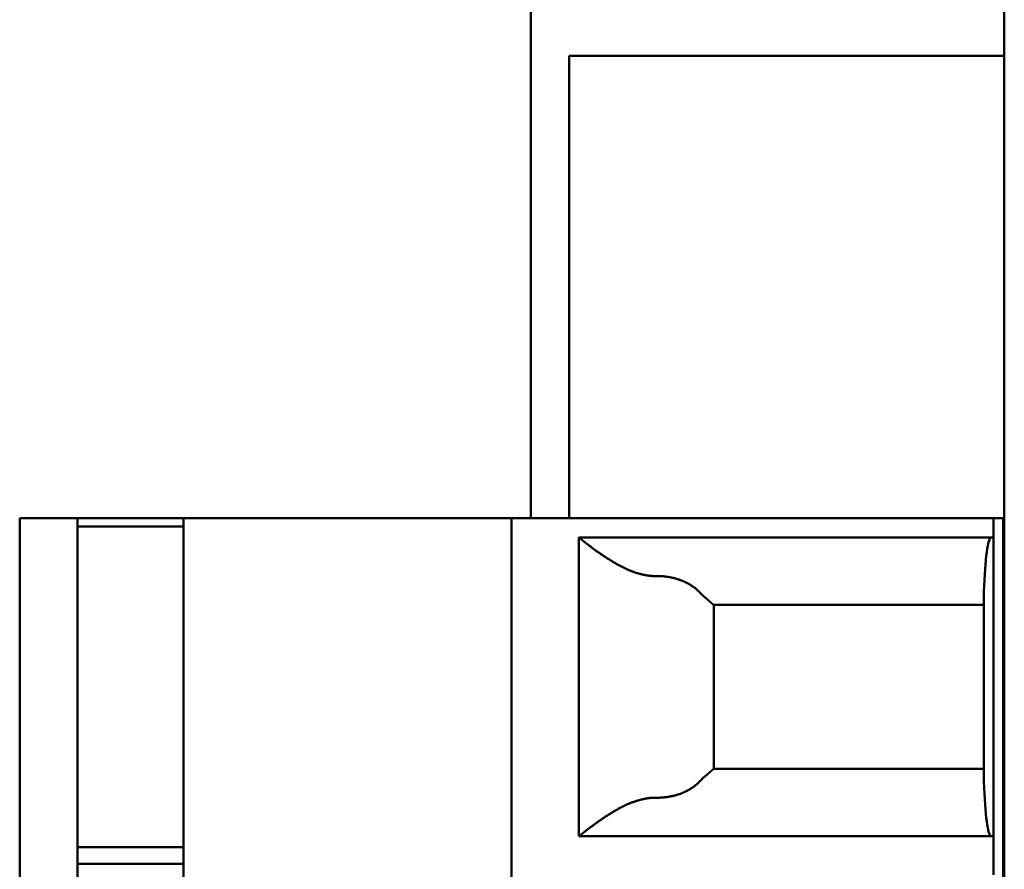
# Model space of a CAD drawing. Header units: inches. Extents: x 2.2 to 39.6, y -5.4 to 27.4.
# Tile 48 of 62: x 22.018 to 22.42, y 12.646 to 12.994. Entities that reach past the tile are written whole.
import ezdxf

# ---------------------------------------------------------------- set-up
doc = ezdxf.new("R2010")
doc.units = ezdxf.units.IN
doc.header["$MEASUREMENT"] = 0
doc.layers.add('Visible Edges(ANSI)', color=7, linetype='Continuous', lineweight=50)

msp = doc.modelspace()

# ---------------------------------------------------------------- linework, layer by layer
at = {"layer": 'Visible Edges(ANSI)'}
for p, q in [((22.42048, 15.7627), (22.42048, 5.37273)), ((22.22712, 12.78983), (22.22712, 13.19732)), ((22.24283, 12.94731), (22.24283, 12.97881)), ((22.42048, 12.97881), (22.24283, 12.97881)), ((22.24283, 12.82133), (22.24283, 12.94731)), ((22.24283, 12.82133), (22.24283, 12.78983)), ((22.01842, 12.23078), (22.01842, 12.78983)), ((22.02629, 12.78983), (22.04204, 12.78983)), ((22.04204, 12.78983), (22.0381, 12.78983)), ((22.04204, 12.23078), (22.04204, 12.78983)), ((22.04204, 12.78983), (22.08535, 12.78983)), ((22.24283, 12.78983), (22.08535, 12.78983)), ((22.21921, 12.78983), (22.08535, 12.78983)), ((22.08535, 12.23078), (22.08535, 12.78983)), ((22.21921, 12.23078), (22.21921, 12.78983)), ((22.22708, 12.78983), (22.41606, 12.78983)), ((22.41606, 12.78983), (22.41999, 12.78983)), ((22.41606, 12.78196), (22.41606, 12.78983)), ((22.41999, 12.78983), (22.42048, 12.78983)), ((22.41999, 12.78983), (22.41999, 12.23078)), ((22.04204, 12.78642), (22.08535, 12.78642)), ((22.24676, 12.65991), (22.24676, 12.78196)), ((22.24676, 12.78196), (22.41606, 12.78196)), ((22.41606, 12.78196), (22.41606, 12.65991)), ((22.41212, 12.68212), (22.41212, 12.75975)), ((22.41212, 12.7544), (22.30187, 12.7544)), ((22.30188, 12.7544), (22.30188, 12.68747)), ((22.30187, 12.68747), (22.41212, 12.68747)), ((22.41606, 12.65991), (22.24676, 12.65991)), ((22.41606, 12.64416), (22.41606, 12.65991)), ((22.08535, 12.65545), (22.04204, 12.65545)), ((22.08535, 12.64862), (22.04204, 12.64862))]:
    msp.add_line(p, q, dxfattribs=at)
for centre, major_axis, ratio, start_param, end_param in [((22.02629, 12.78983), (-0.00787, 0), 0.00001, 6.283151, 7.853982), ((22.0381, 12.78983), (-0.00787, 0), 0.00001, 4.712358, 6.283123), ((22.22708, 12.78983), (-0.00787, 0), 0.00001, 6.283151, 7.853982), ((22.41507, 12.74259), (0, 0.03937), 0.083333, 6.283184, 7.402954), ((22.41507, 12.69928), (0, 0.03937), 0.083333, 2.021821, 3.141591)]:
    msp.add_ellipse(centre, major_axis=major_axis, ratio=ratio, start_param=start_param, end_param=end_param, dxfattribs=at)
for points, knots in [([(22.27848, 12.76621), (22.27834, 12.76621), (22.27819, 12.76621), (22.27805, 12.76621), (22.2779, 12.76621), (22.27776, 12.76621), (22.27761, 12.76622), (22.27747, 12.76622), (22.27732, 12.76623), (22.27718, 12.76623), (22.27703, 12.76624), (22.27689, 12.76625), (22.27674, 12.76626), (22.2766, 12.76627), (22.27645, 12.76628), (22.2763, 12.76629), (22.27616, 12.7663), (22.27601, 12.76632), (22.27586, 12.76633), (22.27572, 12.76634), (22.27557, 12.76636), (22.27542, 12.76638), (22.27527, 12.7664), (22.27513, 12.76642), (22.27498, 12.76644), (22.27483, 12.76646), (22.27468, 12.76648), (22.27453, 12.7665), (22.27438, 12.76652), (22.27423, 12.76655), (22.27408, 12.76658), (22.27393, 12.7666), (22.27378, 12.76663), (22.27362, 12.76666), (22.27347, 12.76669), (22.27332, 12.76672), (22.27317, 12.76675), (22.27301, 12.76678), (22.27286, 12.76682), (22.2727, 12.76685), (22.27255, 12.76689), (22.27239, 12.76693), (22.27223, 12.76697), (22.27208, 12.767), (22.27192, 12.76705), (22.27176, 12.76709), (22.2716, 12.76713), (22.27144, 12.76717), (22.27128, 12.76722), (22.27112, 12.76726), (22.27096, 12.76731), (22.27079, 12.76736), (22.27063, 12.76741), (22.27047, 12.76746), (22.2703, 12.76751), (22.27014, 12.76757), (22.26997, 12.76762), (22.2698, 12.76768), (22.26964, 12.76773), (22.26947, 12.76779), (22.2693, 12.76785), (22.26913, 12.76791), (22.26896, 12.76797), (22.26879, 12.76804), (22.26862, 12.7681), (22.26844, 12.76817), (22.26827, 12.76823), (22.2681, 12.7683), (22.26792, 12.76837), (22.26774, 12.76844), (22.26757, 12.76852), (22.26739, 12.76859), (22.26721, 12.76866), (22.26704, 12.76874), (22.26686, 12.76882), (22.26668, 12.7689), (22.2665, 12.76898), (22.26632, 12.76906), (22.26613, 12.76914), (22.26595, 12.76922), (22.26577, 12.76931), (22.26559, 12.76939), (22.2654, 12.76948), (22.26522, 12.76957), (22.26504, 12.76966), (22.26485, 12.76975), (22.26467, 12.76984), (22.26448, 12.76993), (22.26429, 12.77003), (22.26411, 12.77012), (22.26392, 12.77022), (22.26374, 12.77032), (22.26355, 12.77042), (22.26336, 12.77051), (22.26318, 12.77061), (22.26299, 12.77072), (22.2628, 12.77082), (22.26261, 12.77092), (22.26243, 12.77102), (22.26224, 12.77113), (22.26206, 12.77123), (22.26187, 12.77134), (22.26168, 12.77144), (22.2615, 12.77155), (22.26131, 12.77166), (22.26113, 12.77177), (22.26094, 12.77188), (22.26076, 12.77198), (22.26058, 12.77209), (22.2604, 12.7722), (22.26021, 12.77231), (22.26003, 12.77242), (22.25985, 12.77253), (22.25967, 12.77265), (22.25949, 12.77276), (22.25932, 12.77287), (22.25914, 12.77298), (22.25896, 12.77309), (22.25879, 12.7732), (22.25861, 12.77331), (22.25844, 12.77342), (22.25827, 12.77353), (22.25809, 12.77365), (22.25793, 12.77376), (22.25776, 12.77387), (22.25759, 12.77398), (22.25742, 12.77409), (22.25726, 12.7742), (22.25709, 12.77431), (22.25693, 12.77442), (22.25677, 12.77452), (22.25661, 12.77463), (22.25645, 12.77474), (22.25629, 12.77485), (22.25613, 12.77495), (22.25598, 12.77506), (22.25582, 12.77517), (22.25567, 12.77527), (22.25552, 12.77538), (22.25537, 12.77548), (22.25522, 12.77558), (22.25507, 12.77569), (22.25493, 12.77579), (22.25478, 12.77589), (22.25464, 12.77599), (22.2545, 12.77609), (22.25436, 12.77619), (22.25422, 12.77629), (22.25408, 12.77639), (22.25395, 12.77649), (22.25381, 12.77658), (22.25368, 12.77668), (22.25355, 12.77677), (22.25342, 12.77687), (22.25329, 12.77696), (22.25316, 12.77705), (22.25304, 12.77714), (22.25291, 12.77724), (22.25279, 12.77733), (22.25267, 12.77741), (22.25255, 12.7775), (22.25243, 12.77759), (22.25231, 12.77768), (22.2522, 12.77776), (22.25208, 12.77785), (22.25197, 12.77793), (22.25186, 12.77801), (22.25175, 12.7781), (22.25164, 12.77818), (22.25153, 12.77826), (22.25142, 12.77834), (22.25132, 12.77842), (22.25122, 12.7785), (22.25111, 12.77857), (22.25101, 12.77865), (22.25091, 12.77872), (22.25082, 12.7788), (22.25072, 12.77887), (22.25062, 12.77894), (22.25053, 12.77902), (22.25044, 12.77909), (22.25034, 12.77916), (22.25025, 12.77922), (22.25017, 12.77929), (22.25008, 12.77936), (22.24999, 12.77943), (22.24991, 12.77949), (22.24982, 12.77956), (22.24974, 12.77962), (22.24966, 12.77968), (22.24958, 12.77974), (22.2495, 12.7798), (22.24942, 12.77986), (22.24935, 12.77992), (22.24927, 12.77998), (22.2492, 12.78004), (22.24912, 12.7801), (22.24905, 12.78015), (22.24898, 12.78021), (22.24891, 12.78026), (22.24885, 12.78031), (22.24878, 12.78036), (22.24871, 12.78042), (22.24865, 12.78047), (22.24859, 12.78051), (22.24852, 12.78056), (22.24846, 12.78061), (22.2484, 12.78066), (22.24835, 12.7807), (22.24829, 12.78075), (22.24823, 12.78079), (22.24818, 12.78084), (22.24812, 12.78088), (22.24807, 12.78092), (22.24802, 12.78096), (22.24797, 12.781), (22.24792, 12.78104), (22.24787, 12.78108), (22.24782, 12.78112), (22.24778, 12.78115), (22.24773, 12.78119), (22.24769, 12.78122), (22.24764, 12.78126), (22.2476, 12.78129), (22.24756, 12.78132), (22.24752, 12.78135), (22.24748, 12.78139), (22.24744, 12.78142), (22.24741, 12.78144), (22.24737, 12.78147), (22.24734, 12.7815), (22.2473, 12.78153), (22.24727, 12.78155), (22.24724, 12.78158), (22.24721, 12.7816), (22.24718, 12.78163), (22.24715, 12.78165), (22.24712, 12.78167), (22.2471, 12.78169), (22.24707, 12.78171), (22.24705, 12.78173), (22.24702, 12.78175), (22.247, 12.78177), (22.24698, 12.78178), (22.24696, 12.7818), (22.24694, 12.78182), (22.24692, 12.78183), (22.24691, 12.78184), (22.24689, 12.78186), (22.24688, 12.78187), (22.24686, 12.78188), (22.24685, 12.78189), (22.24684, 12.7819), (22.24682, 12.78191), (22.24681, 12.78192), (22.2468, 12.78192), (22.2468, 12.78193), (22.24679, 12.78194), (22.24678, 12.78194), (22.24678, 12.78195), (22.24677, 12.78195), (22.24677, 12.78195), (22.24677, 12.78196), (22.24676, 12.78196), (22.24676, 12.78196)], [0, 0, 0, 0, 0.011364, 0.011364, 0.011364, 0.022727, 0.022727, 0.022727, 0.034091, 0.034091, 0.034091, 0.045455, 0.045455, 0.045455, 0.056818, 0.056818, 0.056818, 0.068182, 0.068182, 0.068182, 0.079545, 0.079545, 0.079545, 0.090909, 0.090909, 0.090909, 0.102273, 0.102273, 0.102273, 0.113636, 0.113636, 0.113636, 0.125, 0.125, 0.125, 0.136364, 0.136364, 0.136364, 0.147727, 0.147727, 0.147727, 0.159091, 0.159091, 0.159091, 0.170455, 0.170455, 0.170455, 0.181818, 0.181818, 0.181818, 0.193182, 0.193182, 0.193182, 0.204545, 0.204545, 0.204545, 0.215909, 0.215909, 0.215909, 0.227273, 0.227273, 0.227273, 0.238636, 0.238636, 0.238636, 0.25, 0.25, 0.25, 0.261364, 0.261364, 0.261364, 0.272727, 0.272727, 0.272727, 0.284091, 0.284091, 0.284091, 0.295455, 0.295455, 0.295455, 0.306818, 0.306818, 0.306818, 0.318182, 0.318182, 0.318182, 0.329545, 0.329545, 0.329545, 0.340909, 0.340909, 0.340909, 0.352273, 0.352273, 0.352273, 0.363636, 0.363636, 0.363636, 0.375, 0.375, 0.375, 0.386364, 0.386364, 0.386364, 0.397727, 0.397727, 0.397727, 0.409091, 0.409091, 0.409091, 0.420455, 0.420455, 0.420455, 0.431818, 0.431818, 0.431818, 0.443182, 0.443182, 0.443182, 0.454545, 0.454545, 0.454545, 0.465909, 0.465909, 0.465909, 0.477273, 0.477273, 0.477273, 0.488636, 0.488636, 0.488636, 0.5, 0.5, 0.5, 0.511364, 0.511364, 0.511364, 0.522727, 0.522727, 0.522727, 0.534091, 0.534091, 0.534091, 0.545455, 0.545455, 0.545455, 0.556818, 0.556818, 0.556818, 0.568182, 0.568182, 0.568182, 0.579545, 0.579545, 0.579545, 0.590909, 0.590909, 0.590909, 0.602273, 0.602273, 0.602273, 0.613636, 0.613636, 0.613636, 0.625, 0.625, 0.625, 0.636364, 0.636364, 0.636364, 0.647727, 0.647727, 0.647727, 0.659091, 0.659091, 0.659091, 0.670455, 0.670455, 0.670455, 0.681818, 0.681818, 0.681818, 0.693182, 0.693182, 0.693182, 0.704545, 0.704545, 0.704545, 0.715909, 0.715909, 0.715909, 0.727273, 0.727273, 0.727273, 0.738636, 0.738636, 0.738636, 0.75, 0.75, 0.75, 0.761364, 0.761364, 0.761364, 0.772727, 0.772727, 0.772727, 0.784091, 0.784091, 0.784091, 0.795455, 0.795455, 0.795455, 0.806818, 0.806818, 0.806818, 0.818182, 0.818182, 0.818182, 0.829545, 0.829545, 0.829545, 0.840909, 0.840909, 0.840909, 0.852273, 0.852273, 0.852273, 0.863636, 0.863636, 0.863636, 0.875, 0.875, 0.875, 0.886364, 0.886364, 0.886364, 0.897727, 0.897727, 0.897727, 0.909091, 0.909091, 0.909091, 0.920455, 0.920455, 0.920455, 0.931818, 0.931818, 0.931818, 0.943182, 0.943182, 0.943182, 0.954545, 0.954545, 0.954545, 0.965909, 0.965909, 0.965909, 0.977273, 0.977273, 0.977273, 0.988636, 0.988636, 0.988636, 1, 1, 1, 1]), ([(22.29664, 12.75899), (22.29654, 12.7591), (22.29644, 12.75921), (22.29635, 12.75931), (22.29625, 12.75942), (22.29615, 12.75952), (22.29604, 12.75962), (22.29594, 12.75973), (22.29584, 12.75983), (22.29574, 12.75993), (22.29563, 12.76003), (22.29553, 12.76013), (22.29542, 12.76023), (22.29532, 12.76033), (22.29521, 12.76042), (22.2951, 12.76052), (22.295, 12.76062), (22.29489, 12.76071), (22.29478, 12.76081), (22.29467, 12.7609), (22.29455, 12.76099), (22.29444, 12.76109), (22.29433, 12.76118), (22.29422, 12.76127), (22.2941, 12.76136), (22.29399, 12.76145), (22.29387, 12.76153), (22.29375, 12.76162), (22.29364, 12.76171), (22.29352, 12.76179), (22.2934, 12.76188), (22.29328, 12.76196), (22.29316, 12.76205), (22.29304, 12.76213), (22.29292, 12.76221), (22.2928, 12.76229), (22.29268, 12.76237), (22.29255, 12.76245), (22.29243, 12.76253), (22.2923, 12.76261), (22.29218, 12.76269), (22.29205, 12.76276), (22.29193, 12.76284), (22.2918, 12.76291), (22.29167, 12.76299), (22.29154, 12.76306), (22.29141, 12.76313), (22.29128, 12.76321), (22.29115, 12.76328), (22.29102, 12.76335), (22.29089, 12.76341), (22.29076, 12.76348), (22.29062, 12.76355), (22.29049, 12.76362), (22.29035, 12.76368), (22.29022, 12.76375), (22.29008, 12.76381), (22.28995, 12.76388), (22.28981, 12.76394), (22.28967, 12.764), (22.28953, 12.76406), (22.2894, 12.76412), (22.28926, 12.76418), (22.28912, 12.76424), (22.28898, 12.7643), (22.28883, 12.76435), (22.28869, 12.76441), (22.28855, 12.76446), (22.28841, 12.76452), (22.28826, 12.76457), (22.28812, 12.76463), (22.28798, 12.76468), (22.28783, 12.76473), (22.28769, 12.76478), (22.28754, 12.76483), (22.28739, 12.76488), (22.28725, 12.76492), (22.2871, 12.76497), (22.28695, 12.76502), (22.2868, 12.76506), (22.28666, 12.76511), (22.28651, 12.76515), (22.28636, 12.76519), (22.28621, 12.76523), (22.28606, 12.76527), (22.2859, 12.76531), (22.28575, 12.76535), (22.2856, 12.76539), (22.28545, 12.76543), (22.2853, 12.76546), (22.28514, 12.7655), (22.28499, 12.76553), (22.28484, 12.76557), (22.28468, 12.7656), (22.28453, 12.76563), (22.28437, 12.76567), (22.28422, 12.7657), (22.28406, 12.76573), (22.28391, 12.76575), (22.28375, 12.76578), (22.28359, 12.76581), (22.28344, 12.76583), (22.28328, 12.76586), (22.28312, 12.76588), (22.28297, 12.76591), (22.28281, 12.76593), (22.28265, 12.76595), (22.28249, 12.76597), (22.28233, 12.76599), (22.28217, 12.76601), (22.28201, 12.76603), (22.28185, 12.76605), (22.2817, 12.76606), (22.28154, 12.76608), (22.28138, 12.76609), (22.28122, 12.76611), (22.28106, 12.76612), (22.2809, 12.76613), (22.28074, 12.76615), (22.28058, 12.76616), (22.28042, 12.76616), (22.28025, 12.76617), (22.28009, 12.76618), (22.27993, 12.76619), (22.27977, 12.76619), (22.27961, 12.7662), (22.27945, 12.7662), (22.27929, 12.76621), (22.27913, 12.76621), (22.27897, 12.76621), (22.27881, 12.76621), (22.27864, 12.76621), (22.27848, 12.76621)], [0, 0, 0, 0, 0.022727, 0.022727, 0.022727, 0.045455, 0.045455, 0.045455, 0.068182, 0.068182, 0.068182, 0.090909, 0.090909, 0.090909, 0.113636, 0.113636, 0.113636, 0.136364, 0.136364, 0.136364, 0.159091, 0.159091, 0.159091, 0.181818, 0.181818, 0.181818, 0.204545, 0.204545, 0.204545, 0.227273, 0.227273, 0.227273, 0.25, 0.25, 0.25, 0.272727, 0.272727, 0.272727, 0.295455, 0.295455, 0.295455, 0.318182, 0.318182, 0.318182, 0.340909, 0.340909, 0.340909, 0.363636, 0.363636, 0.363636, 0.386364, 0.386364, 0.386364, 0.409091, 0.409091, 0.409091, 0.431818, 0.431818, 0.431818, 0.454545, 0.454545, 0.454545, 0.477273, 0.477273, 0.477273, 0.5, 0.5, 0.5, 0.522727, 0.522727, 0.522727, 0.545455, 0.545455, 0.545455, 0.568182, 0.568182, 0.568182, 0.590909, 0.590909, 0.590909, 0.613636, 0.613636, 0.613636, 0.636364, 0.636364, 0.636364, 0.659091, 0.659091, 0.659091, 0.681818, 0.681818, 0.681818, 0.704545, 0.704545, 0.704545, 0.727273, 0.727273, 0.727273, 0.75, 0.75, 0.75, 0.772727, 0.772727, 0.772727, 0.795455, 0.795455, 0.795455, 0.818182, 0.818182, 0.818182, 0.840909, 0.840909, 0.840909, 0.863636, 0.863636, 0.863636, 0.886364, 0.886364, 0.886364, 0.909091, 0.909091, 0.909091, 0.931818, 0.931818, 0.931818, 0.954545, 0.954545, 0.954545, 0.977273, 0.977273, 0.977273, 1, 1, 1, 1]), ([(22.30187, 12.7544), (22.30187, 12.7544), (22.30187, 12.7544), (22.30187, 12.7544), (22.30186, 12.7544), (22.30186, 12.7544), (22.30185, 12.7544), (22.30185, 12.75441), (22.30184, 12.75441), (22.30184, 12.75441), (22.30183, 12.75441), (22.30183, 12.75442), (22.30182, 12.75442), (22.30181, 12.75443), (22.30181, 12.75443), (22.3018, 12.75444), (22.30179, 12.75444), (22.30178, 12.75445), (22.30178, 12.75445), (22.30177, 12.75446), (22.30176, 12.75447), (22.30175, 12.75447), (22.30174, 12.75448), (22.30173, 12.75449), (22.30172, 12.7545), (22.30171, 12.75451), (22.30169, 12.75452), (22.30168, 12.75452), (22.30167, 12.75453), (22.30166, 12.75454), (22.30164, 12.75455), (22.30163, 12.75457), (22.30162, 12.75458), (22.3016, 12.75459), (22.30159, 12.7546), (22.30157, 12.75461), (22.30156, 12.75463), (22.30154, 12.75464), (22.30153, 12.75465), (22.30151, 12.75467), (22.30149, 12.75468), (22.30148, 12.75469), (22.30146, 12.75471), (22.30144, 12.75472), (22.30142, 12.75474), (22.3014, 12.75476), (22.30138, 12.75477), (22.30136, 12.75479), (22.30134, 12.75481), (22.30132, 12.75482), (22.3013, 12.75484), (22.30128, 12.75486), (22.30126, 12.75488), (22.30124, 12.7549), (22.30121, 12.75492), (22.30119, 12.75494), (22.30117, 12.75496), (22.30114, 12.75498), (22.30112, 12.755), (22.30109, 12.75503), (22.30107, 12.75505), (22.30104, 12.75507), (22.30101, 12.75509), (22.30099, 12.75512), (22.30096, 12.75514), (22.30093, 12.75517), (22.3009, 12.75519), (22.30087, 12.75522), (22.30084, 12.75524), (22.30081, 12.75527), (22.30078, 12.7553), (22.30075, 12.75532), (22.30072, 12.75535), (22.30069, 12.75538), (22.30066, 12.75541), (22.30062, 12.75544), (22.30059, 12.75547), (22.30056, 12.7555), (22.30052, 12.75553), (22.30049, 12.75556), (22.30045, 12.75559), (22.30042, 12.75562), (22.30038, 12.75565), (22.30034, 12.75569), (22.30031, 12.75572), (22.30027, 12.75575), (22.30023, 12.75579), (22.30019, 12.75582), (22.30015, 12.75586), (22.30011, 12.7559), (22.30007, 12.75593), (22.30003, 12.75597), (22.29998, 12.75601), (22.29994, 12.75604), (22.2999, 12.75608), (22.29985, 12.75612), (22.29981, 12.75616), (22.29976, 12.7562), (22.29972, 12.75624), (22.29967, 12.75628), (22.29963, 12.75632), (22.29958, 12.75636), (22.29953, 12.75641), (22.29948, 12.75645), (22.29943, 12.75649), (22.29938, 12.75654), (22.29933, 12.75658), (22.29928, 12.75663), (22.29923, 12.75667), (22.29918, 12.75672), (22.29912, 12.75676), (22.29907, 12.75681), (22.29902, 12.75686), (22.29896, 12.7569), (22.29891, 12.75695), (22.29885, 12.757), (22.2988, 12.75705), (22.29874, 12.7571), (22.29868, 12.75715), (22.29862, 12.7572), (22.29857, 12.75725), (22.29851, 12.7573), (22.29845, 12.75735), (22.29839, 12.7574), (22.29833, 12.75745), (22.29827, 12.7575), (22.2982, 12.75755), (22.29814, 12.75761), (22.29808, 12.75766), (22.29802, 12.75771), (22.29795, 12.75776), (22.29789, 12.75782), (22.29782, 12.75787)], [0, 0, 0, 0, 0.022727, 0.022727, 0.022727, 0.045455, 0.045455, 0.045455, 0.068182, 0.068182, 0.068182, 0.090909, 0.090909, 0.090909, 0.113636, 0.113636, 0.113636, 0.136364, 0.136364, 0.136364, 0.159091, 0.159091, 0.159091, 0.181818, 0.181818, 0.181818, 0.204545, 0.204545, 0.204545, 0.227273, 0.227273, 0.227273, 0.25, 0.25, 0.25, 0.272727, 0.272727, 0.272727, 0.295455, 0.295455, 0.295455, 0.318182, 0.318182, 0.318182, 0.340909, 0.340909, 0.340909, 0.363636, 0.363636, 0.363636, 0.386364, 0.386364, 0.386364, 0.409091, 0.409091, 0.409091, 0.431818, 0.431818, 0.431818, 0.454545, 0.454545, 0.454545, 0.477273, 0.477273, 0.477273, 0.5, 0.5, 0.5, 0.522727, 0.522727, 0.522727, 0.545455, 0.545455, 0.545455, 0.568182, 0.568182, 0.568182, 0.590909, 0.590909, 0.590909, 0.613636, 0.613636, 0.613636, 0.636364, 0.636364, 0.636364, 0.659091, 0.659091, 0.659091, 0.681818, 0.681818, 0.681818, 0.704545, 0.704545, 0.704545, 0.727273, 0.727273, 0.727273, 0.75, 0.75, 0.75, 0.772727, 0.772727, 0.772727, 0.795455, 0.795455, 0.795455, 0.818182, 0.818182, 0.818182, 0.840909, 0.840909, 0.840909, 0.863636, 0.863636, 0.863636, 0.886364, 0.886364, 0.886364, 0.909091, 0.909091, 0.909091, 0.931818, 0.931818, 0.931818, 0.954545, 0.954545, 0.954545, 0.977273, 0.977273, 0.977273, 1, 1, 1, 1]), ([(22.29782, 12.68399), (22.29789, 12.68405), (22.29795, 12.6841), (22.29802, 12.68416), (22.29808, 12.68421), (22.29814, 12.68426), (22.2982, 12.68431), (22.29827, 12.68437), (22.29833, 12.68442), (22.29839, 12.68447), (22.29845, 12.68452), (22.29851, 12.68457), (22.29857, 12.68462), (22.29862, 12.68467), (22.29868, 12.68472), (22.29874, 12.68477), (22.2988, 12.68482), (22.29885, 12.68487), (22.29891, 12.68491), (22.29896, 12.68496), (22.29902, 12.68501), (22.29907, 12.68506), (22.29912, 12.6851), (22.29918, 12.68515), (22.29923, 12.68519), (22.29928, 12.68524), (22.29933, 12.68528), (22.29938, 12.68533), (22.29943, 12.68537), (22.29948, 12.68542), (22.29953, 12.68546), (22.29958, 12.6855), (22.29963, 12.68554), (22.29967, 12.68558), (22.29972, 12.68563), (22.29976, 12.68567), (22.29981, 12.68571), (22.29985, 12.68575), (22.2999, 12.68578), (22.29994, 12.68582), (22.29998, 12.68586), (22.30003, 12.6859), (22.30007, 12.68593), (22.30011, 12.68597), (22.30015, 12.68601), (22.30019, 12.68604), (22.30023, 12.68608), (22.30027, 12.68611), (22.30031, 12.68615), (22.30034, 12.68618), (22.30038, 12.68621), (22.30042, 12.68624), (22.30045, 12.68628), (22.30049, 12.68631), (22.30052, 12.68634), (22.30056, 12.68637), (22.30059, 12.6864), (22.30062, 12.68643), (22.30066, 12.68646), (22.30069, 12.68649), (22.30072, 12.68652), (22.30075, 12.68654), (22.30078, 12.68657), (22.30081, 12.6866), (22.30084, 12.68662), (22.30087, 12.68665), (22.3009, 12.68668), (22.30093, 12.6867), (22.30096, 12.68672), (22.30099, 12.68675), (22.30101, 12.68677), (22.30104, 12.6868), (22.30107, 12.68682), (22.30109, 12.68684), (22.30112, 12.68686), (22.30114, 12.68688), (22.30117, 12.68691), (22.30119, 12.68693), (22.30121, 12.68695), (22.30124, 12.68697), (22.30126, 12.68699), (22.30128, 12.687), (22.3013, 12.68702), (22.30132, 12.68704), (22.30134, 12.68706), (22.30136, 12.68708), (22.30138, 12.68709), (22.3014, 12.68711), (22.30142, 12.68713), (22.30144, 12.68714), (22.30146, 12.68716), (22.30148, 12.68717), (22.30149, 12.68719), (22.30151, 12.6872), (22.30153, 12.68722), (22.30154, 12.68723), (22.30156, 12.68724), (22.30157, 12.68725), (22.30159, 12.68727), (22.3016, 12.68728), (22.30162, 12.68729), (22.30163, 12.6873), (22.30164, 12.68731), (22.30166, 12.68732), (22.30167, 12.68733), (22.30168, 12.68734), (22.30169, 12.68735), (22.30171, 12.68736), (22.30172, 12.68737), (22.30173, 12.68738), (22.30174, 12.68738), (22.30175, 12.68739), (22.30176, 12.6874), (22.30177, 12.68741), (22.30178, 12.68741), (22.30178, 12.68742), (22.30179, 12.68742), (22.3018, 12.68743), (22.30181, 12.68743), (22.30181, 12.68744), (22.30182, 12.68744), (22.30183, 12.68745), (22.30183, 12.68745), (22.30184, 12.68745), (22.30184, 12.68746), (22.30185, 12.68746), (22.30185, 12.68746), (22.30186, 12.68746), (22.30186, 12.68747), (22.30187, 12.68747), (22.30187, 12.68747), (22.30187, 12.68747), (22.30187, 12.68747)], [0, 0, 0, 0, 0.022727, 0.022727, 0.022727, 0.045455, 0.045455, 0.045455, 0.068182, 0.068182, 0.068182, 0.090909, 0.090909, 0.090909, 0.113636, 0.113636, 0.113636, 0.136364, 0.136364, 0.136364, 0.159091, 0.159091, 0.159091, 0.181818, 0.181818, 0.181818, 0.204545, 0.204545, 0.204545, 0.227273, 0.227273, 0.227273, 0.25, 0.25, 0.25, 0.272727, 0.272727, 0.272727, 0.295455, 0.295455, 0.295455, 0.318182, 0.318182, 0.318182, 0.340909, 0.340909, 0.340909, 0.363636, 0.363636, 0.363636, 0.386364, 0.386364, 0.386364, 0.409091, 0.409091, 0.409091, 0.431818, 0.431818, 0.431818, 0.454545, 0.454545, 0.454545, 0.477273, 0.477273, 0.477273, 0.5, 0.5, 0.5, 0.522727, 0.522727, 0.522727, 0.545455, 0.545455, 0.545455, 0.568182, 0.568182, 0.568182, 0.590909, 0.590909, 0.590909, 0.613636, 0.613636, 0.613636, 0.636364, 0.636364, 0.636364, 0.659091, 0.659091, 0.659091, 0.681818, 0.681818, 0.681818, 0.704545, 0.704545, 0.704545, 0.727273, 0.727273, 0.727273, 0.75, 0.75, 0.75, 0.772727, 0.772727, 0.772727, 0.795455, 0.795455, 0.795455, 0.818182, 0.818182, 0.818182, 0.840909, 0.840909, 0.840909, 0.863636, 0.863636, 0.863636, 0.886364, 0.886364, 0.886364, 0.909091, 0.909091, 0.909091, 0.931818, 0.931818, 0.931818, 0.954545, 0.954545, 0.954545, 0.977273, 0.977273, 0.977273, 1, 1, 1, 1]), ([(22.29664, 12.68288), (22.29654, 12.68277), (22.29644, 12.68266), (22.29635, 12.68256), (22.29625, 12.68245), (22.29615, 12.68235), (22.29604, 12.68224), (22.29594, 12.68214), (22.29584, 12.68204), (22.29574, 12.68194), (22.29563, 12.68184), (22.29553, 12.68174), (22.29542, 12.68164), (22.29532, 12.68154), (22.29521, 12.68144), (22.2951, 12.68135), (22.295, 12.68125), (22.29489, 12.68115), (22.29478, 12.68106), (22.29467, 12.68097), (22.29455, 12.68087), (22.29444, 12.68078), (22.29433, 12.68069), (22.29422, 12.6806), (22.2941, 12.68051), (22.29399, 12.68042), (22.29387, 12.68033), (22.29375, 12.68024), (22.29364, 12.68016), (22.29352, 12.68007), (22.2934, 12.67999), (22.29328, 12.6799), (22.29316, 12.67982), (22.29304, 12.67974), (22.29292, 12.67965), (22.2928, 12.67957), (22.29268, 12.67949), (22.29255, 12.67941), (22.29243, 12.67933), (22.2923, 12.67926), (22.29218, 12.67918), (22.29205, 12.6791), (22.29193, 12.67903), (22.2918, 12.67895), (22.29167, 12.67888), (22.29154, 12.67881), (22.29141, 12.67873), (22.29128, 12.67866), (22.29115, 12.67859), (22.29102, 12.67852), (22.29089, 12.67845), (22.29076, 12.67838), (22.29062, 12.67832), (22.29049, 12.67825), (22.29035, 12.67818), (22.29022, 12.67812), (22.29008, 12.67805), (22.28995, 12.67799), (22.28981, 12.67793), (22.28967, 12.67787), (22.28953, 12.67781), (22.2894, 12.67774), (22.28926, 12.67769), (22.28912, 12.67763), (22.28898, 12.67757), (22.28883, 12.67751), (22.28869, 12.67746), (22.28855, 12.6774), (22.28841, 12.67735), (22.28826, 12.67729), (22.28812, 12.67724), (22.28798, 12.67719), (22.28783, 12.67714), (22.28769, 12.67709), (22.28754, 12.67704), (22.28739, 12.67699), (22.28725, 12.67694), (22.2871, 12.6769), (22.28695, 12.67685), (22.2868, 12.67681), (22.28666, 12.67676), (22.28651, 12.67672), (22.28636, 12.67668), (22.28621, 12.67663), (22.28606, 12.67659), (22.2859, 12.67655), (22.28575, 12.67651), (22.2856, 12.67648), (22.28545, 12.67644), (22.2853, 12.6764), (22.28514, 12.67637), (22.28499, 12.67633), (22.28484, 12.6763), (22.28468, 12.67627), (22.28453, 12.67623), (22.28437, 12.6762), (22.28422, 12.67617), (22.28406, 12.67614), (22.28391, 12.67611), (22.28375, 12.67609), (22.28359, 12.67606), (22.28344, 12.67603), (22.28328, 12.67601), (22.28312, 12.67598), (22.28297, 12.67596), (22.28281, 12.67594), (22.28265, 12.67591), (22.28249, 12.67589), (22.28233, 12.67587), (22.28217, 12.67585), (22.28201, 12.67584), (22.28185, 12.67582), (22.2817, 12.6758), (22.28154, 12.67579), (22.28138, 12.67577), (22.28122, 12.67576), (22.28106, 12.67574), (22.2809, 12.67573), (22.28074, 12.67572), (22.28058, 12.67571), (22.28041, 12.6757), (22.28025, 12.67569), (22.28009, 12.67569), (22.27993, 12.67568), (22.27977, 12.67567), (22.27961, 12.67567), (22.27945, 12.67566), (22.27929, 12.67566), (22.27913, 12.67566), (22.27897, 12.67566), (22.2788, 12.67565), (22.27864, 12.67566), (22.27848, 12.67566)], [0, 0, 0, 0, 0.022727, 0.022727, 0.022727, 0.045455, 0.045455, 0.045455, 0.068182, 0.068182, 0.068182, 0.090909, 0.090909, 0.090909, 0.113636, 0.113636, 0.113636, 0.136364, 0.136364, 0.136364, 0.159091, 0.159091, 0.159091, 0.181818, 0.181818, 0.181818, 0.204545, 0.204545, 0.204545, 0.227273, 0.227273, 0.227273, 0.25, 0.25, 0.25, 0.272727, 0.272727, 0.272727, 0.295455, 0.295455, 0.295455, 0.318182, 0.318182, 0.318182, 0.340909, 0.340909, 0.340909, 0.363636, 0.363636, 0.363636, 0.386364, 0.386364, 0.386364, 0.409091, 0.409091, 0.409091, 0.431818, 0.431818, 0.431818, 0.454545, 0.454545, 0.454545, 0.477273, 0.477273, 0.477273, 0.5, 0.5, 0.5, 0.522727, 0.522727, 0.522727, 0.545455, 0.545455, 0.545455, 0.568182, 0.568182, 0.568182, 0.590909, 0.590909, 0.590909, 0.613636, 0.613636, 0.613636, 0.636364, 0.636364, 0.636364, 0.659091, 0.659091, 0.659091, 0.681818, 0.681818, 0.681818, 0.704545, 0.704545, 0.704545, 0.727273, 0.727273, 0.727273, 0.75, 0.75, 0.75, 0.772727, 0.772727, 0.772727, 0.795455, 0.795455, 0.795455, 0.818182, 0.818182, 0.818182, 0.840909, 0.840909, 0.840909, 0.863636, 0.863636, 0.863636, 0.886364, 0.886364, 0.886364, 0.909091, 0.909091, 0.909091, 0.931818, 0.931818, 0.931818, 0.954545, 0.954545, 0.954545, 0.977273, 0.977273, 0.977273, 1, 1, 1, 1]), ([(22.27848, 12.67566), (22.27834, 12.67566), (22.27819, 12.67566), (22.27805, 12.67566), (22.2779, 12.67566), (22.27776, 12.67565), (22.27762, 12.67565), (22.27747, 12.67564), (22.27732, 12.67564), (22.27718, 12.67563), (22.27703, 12.67563), (22.27689, 12.67562), (22.27674, 12.67561), (22.2766, 12.6756), (22.27645, 12.67559), (22.2763, 12.67558), (22.27616, 12.67556), (22.27601, 12.67555), (22.27586, 12.67554), (22.27572, 12.67552), (22.27557, 12.67551), (22.27542, 12.67549), (22.27527, 12.67547), (22.27513, 12.67545), (22.27498, 12.67543), (22.27483, 12.67541), (22.27468, 12.67539), (22.27453, 12.67536), (22.27438, 12.67534), (22.27423, 12.67532), (22.27408, 12.67529), (22.27393, 12.67526), (22.27378, 12.67524), (22.27362, 12.67521), (22.27347, 12.67518), (22.27332, 12.67515), (22.27317, 12.67511), (22.27301, 12.67508), (22.27286, 12.67505), (22.2727, 12.67501), (22.27255, 12.67498), (22.27239, 12.67494), (22.27223, 12.6749), (22.27208, 12.67486), (22.27192, 12.67482), (22.27176, 12.67478), (22.2716, 12.67474), (22.27144, 12.67469), (22.27128, 12.67465), (22.27112, 12.6746), (22.27096, 12.67455), (22.27079, 12.67451), (22.27063, 12.67446), (22.27047, 12.67441), (22.2703, 12.67435), (22.27014, 12.6743), (22.26997, 12.67425), (22.2698, 12.67419), (22.26964, 12.67413), (22.26947, 12.67407), (22.2693, 12.67401), (22.26913, 12.67395), (22.26896, 12.67389), (22.26879, 12.67383), (22.26862, 12.67376), (22.26844, 12.6737), (22.26827, 12.67363), (22.2681, 12.67356), (22.26792, 12.67349), (22.26774, 12.67342), (22.26757, 12.67335), (22.26739, 12.67328), (22.26721, 12.6732), (22.26704, 12.67313), (22.26686, 12.67305), (22.26668, 12.67297), (22.2665, 12.67289), (22.26632, 12.67281), (22.26613, 12.67273), (22.26595, 12.67264), (22.26577, 12.67256), (22.26559, 12.67247), (22.2654, 12.67239), (22.26522, 12.6723), (22.26504, 12.67221), (22.26485, 12.67212), (22.26467, 12.67203), (22.26448, 12.67193), (22.26429, 12.67184), (22.26411, 12.67174), (22.26392, 12.67165), (22.26374, 12.67155), (22.26355, 12.67145), (22.26336, 12.67135), (22.26318, 12.67125), (22.26299, 12.67115), (22.2628, 12.67105), (22.26261, 12.67095), (22.26243, 12.67084), (22.26224, 12.67074), (22.26206, 12.67063), (22.26187, 12.67053), (22.26168, 12.67042), (22.2615, 12.67031), (22.26131, 12.67021), (22.26113, 12.6701), (22.26094, 12.66999), (22.26076, 12.66988), (22.26058, 12.66977), (22.2604, 12.66966), (22.26021, 12.66955), (22.26003, 12.66944), (22.25985, 12.66933), (22.25967, 12.66922), (22.25949, 12.66911), (22.25932, 12.669), (22.25914, 12.66889), (22.25896, 12.66878), (22.25879, 12.66867), (22.25861, 12.66855), (22.25844, 12.66844), (22.25827, 12.66833), (22.25809, 12.66822), (22.25793, 12.66811), (22.25776, 12.668), (22.25759, 12.66789), (22.25742, 12.66778), (22.25726, 12.66767), (22.25709, 12.66756), (22.25693, 12.66745), (22.25677, 12.66734), (22.25661, 12.66723), (22.25645, 12.66713), (22.25629, 12.66702), (22.25613, 12.66691), (22.25598, 12.66681), (22.25582, 12.6667), (22.25567, 12.66659), (22.25552, 12.66649), (22.25537, 12.66639), (22.25522, 12.66628), (22.25507, 12.66618), (22.25493, 12.66608), (22.25478, 12.66598), (22.25464, 12.66587), (22.2545, 12.66577), (22.25436, 12.66567), (22.25422, 12.66558), (22.25408, 12.66548), (22.25395, 12.66538), (22.25381, 12.66528), (22.25368, 12.66519), (22.25355, 12.66509), (22.25342, 12.665), (22.25329, 12.66491), (22.25316, 12.66481), (22.25304, 12.66472), (22.25291, 12.66463), (22.25279, 12.66454), (22.25267, 12.66445), (22.25255, 12.66436), (22.25243, 12.66428), (22.25231, 12.66419), (22.2522, 12.6641), (22.25208, 12.66402), (22.25197, 12.66393), (22.25186, 12.66385), (22.25175, 12.66377), (22.25164, 12.66369), (22.25153, 12.66361), (22.25142, 12.66353), (22.25132, 12.66345), (22.25122, 12.66337), (22.25111, 12.66329), (22.25101, 12.66322), (22.25091, 12.66314), (22.25082, 12.66307), (22.25072, 12.663), (22.25062, 12.66292), (22.25053, 12.66285), (22.25044, 12.66278), (22.25034, 12.66271), (22.25025, 12.66264), (22.25017, 12.66257), (22.25008, 12.66251), (22.24999, 12.66244), (22.24991, 12.66238), (22.24982, 12.66231), (22.24974, 12.66225), (22.24966, 12.66218), (22.24958, 12.66212), (22.2495, 12.66206), (22.24942, 12.662), (22.24935, 12.66194), (22.24927, 12.66188), (22.2492, 12.66183), (22.24912, 12.66177), (22.24905, 12.66172), (22.24898, 12.66166), (22.24891, 12.66161), (22.24885, 12.66155), (22.24878, 12.6615), (22.24871, 12.66145), (22.24865, 12.6614), (22.24859, 12.66135), (22.24852, 12.6613), (22.24846, 12.66126), (22.2484, 12.66121), (22.24835, 12.66116), (22.24829, 12.66112), (22.24823, 12.66107), (22.24818, 12.66103), (22.24812, 12.66099), (22.24807, 12.66095), (22.24802, 12.6609), (22.24797, 12.66087), (22.24792, 12.66083), (22.24787, 12.66079), (22.24782, 12.66075), (22.24778, 12.66071), (22.24773, 12.66068), (22.24769, 12.66064), (22.24764, 12.66061), (22.2476, 12.66058), (22.24756, 12.66054), (22.24752, 12.66051), (22.24748, 12.66048), (22.24744, 12.66045), (22.24741, 12.66042), (22.24737, 12.66039), (22.24734, 12.66037), (22.2473, 12.66034), (22.24727, 12.66031), (22.24724, 12.66029), (22.24721, 12.66026), (22.24718, 12.66024), (22.24715, 12.66022), (22.24712, 12.6602), (22.2471, 12.66018), (22.24707, 12.66016), (22.24705, 12.66014), (22.24702, 12.66012), (22.247, 12.6601), (22.24698, 12.66008), (22.24696, 12.66007), (22.24694, 12.66005), (22.24692, 12.66004), (22.24691, 12.66002), (22.24689, 12.66001), (22.24688, 12.66), (22.24686, 12.65999), (22.24685, 12.65998), (22.24684, 12.65997), (22.24682, 12.65996), (22.24681, 12.65995), (22.2468, 12.65994), (22.2468, 12.65993), (22.24679, 12.65993), (22.24678, 12.65992), (22.24678, 12.65992), (22.24677, 12.65992), (22.24677, 12.65991), (22.24677, 12.65991), (22.24676, 12.65991), (22.24676, 12.65991)], [0, 0, 0, 0, 0.011364, 0.011364, 0.011364, 0.022727, 0.022727, 0.022727, 0.034091, 0.034091, 0.034091, 0.045455, 0.045455, 0.045455, 0.056818, 0.056818, 0.056818, 0.068182, 0.068182, 0.068182, 0.079545, 0.079545, 0.079545, 0.090909, 0.090909, 0.090909, 0.102273, 0.102273, 0.102273, 0.113636, 0.113636, 0.113636, 0.125, 0.125, 0.125, 0.136364, 0.136364, 0.136364, 0.147727, 0.147727, 0.147727, 0.159091, 0.159091, 0.159091, 0.170455, 0.170455, 0.170455, 0.181818, 0.181818, 0.181818, 0.193182, 0.193182, 0.193182, 0.204545, 0.204545, 0.204545, 0.215909, 0.215909, 0.215909, 0.227273, 0.227273, 0.227273, 0.238636, 0.238636, 0.238636, 0.25, 0.25, 0.25, 0.261364, 0.261364, 0.261364, 0.272727, 0.272727, 0.272727, 0.284091, 0.284091, 0.284091, 0.295455, 0.295455, 0.295455, 0.306818, 0.306818, 0.306818, 0.318182, 0.318182, 0.318182, 0.329545, 0.329545, 0.329545, 0.340909, 0.340909, 0.340909, 0.352273, 0.352273, 0.352273, 0.363636, 0.363636, 0.363636, 0.375, 0.375, 0.375, 0.386364, 0.386364, 0.386364, 0.397727, 0.397727, 0.397727, 0.409091, 0.409091, 0.409091, 0.420455, 0.420455, 0.420455, 0.431818, 0.431818, 0.431818, 0.443182, 0.443182, 0.443182, 0.454545, 0.454545, 0.454545, 0.465909, 0.465909, 0.465909, 0.477273, 0.477273, 0.477273, 0.488636, 0.488636, 0.488636, 0.5, 0.5, 0.5, 0.511364, 0.511364, 0.511364, 0.522727, 0.522727, 0.522727, 0.534091, 0.534091, 0.534091, 0.545455, 0.545455, 0.545455, 0.556818, 0.556818, 0.556818, 0.568182, 0.568182, 0.568182, 0.579545, 0.579545, 0.579545, 0.590909, 0.590909, 0.590909, 0.602273, 0.602273, 0.602273, 0.613636, 0.613636, 0.613636, 0.625, 0.625, 0.625, 0.636364, 0.636364, 0.636364, 0.647727, 0.647727, 0.647727, 0.659091, 0.659091, 0.659091, 0.670455, 0.670455, 0.670455, 0.681818, 0.681818, 0.681818, 0.693182, 0.693182, 0.693182, 0.704545, 0.704545, 0.704545, 0.715909, 0.715909, 0.715909, 0.727273, 0.727273, 0.727273, 0.738636, 0.738636, 0.738636, 0.75, 0.75, 0.75, 0.761364, 0.761364, 0.761364, 0.772727, 0.772727, 0.772727, 0.784091, 0.784091, 0.784091, 0.795455, 0.795455, 0.795455, 0.806818, 0.806818, 0.806818, 0.818182, 0.818182, 0.818182, 0.829545, 0.829545, 0.829545, 0.840909, 0.840909, 0.840909, 0.852273, 0.852273, 0.852273, 0.863636, 0.863636, 0.863636, 0.875, 0.875, 0.875, 0.886364, 0.886364, 0.886364, 0.897727, 0.897727, 0.897727, 0.909091, 0.909091, 0.909091, 0.920455, 0.920455, 0.920455, 0.931818, 0.931818, 0.931818, 0.943182, 0.943182, 0.943182, 0.954545, 0.954545, 0.954545, 0.965909, 0.965909, 0.965909, 0.977273, 0.977273, 0.977273, 0.988636, 0.988636, 0.988636, 1, 1, 1, 1])]:
    msp.add_open_spline(points, degree=3, knots=knots, dxfattribs=at)
for points in [[(22.29782, 12.75787), (22.29741, 12.75821), (22.29701, 12.75858), (22.29664, 12.75899)], [(22.29782, 12.68399), (22.29741, 12.68366), (22.29701, 12.68328), (22.29664, 12.68288)]]:
    msp.add_open_spline(points, degree=3, dxfattribs=at)

doc.saveas('drawing.dxf')
